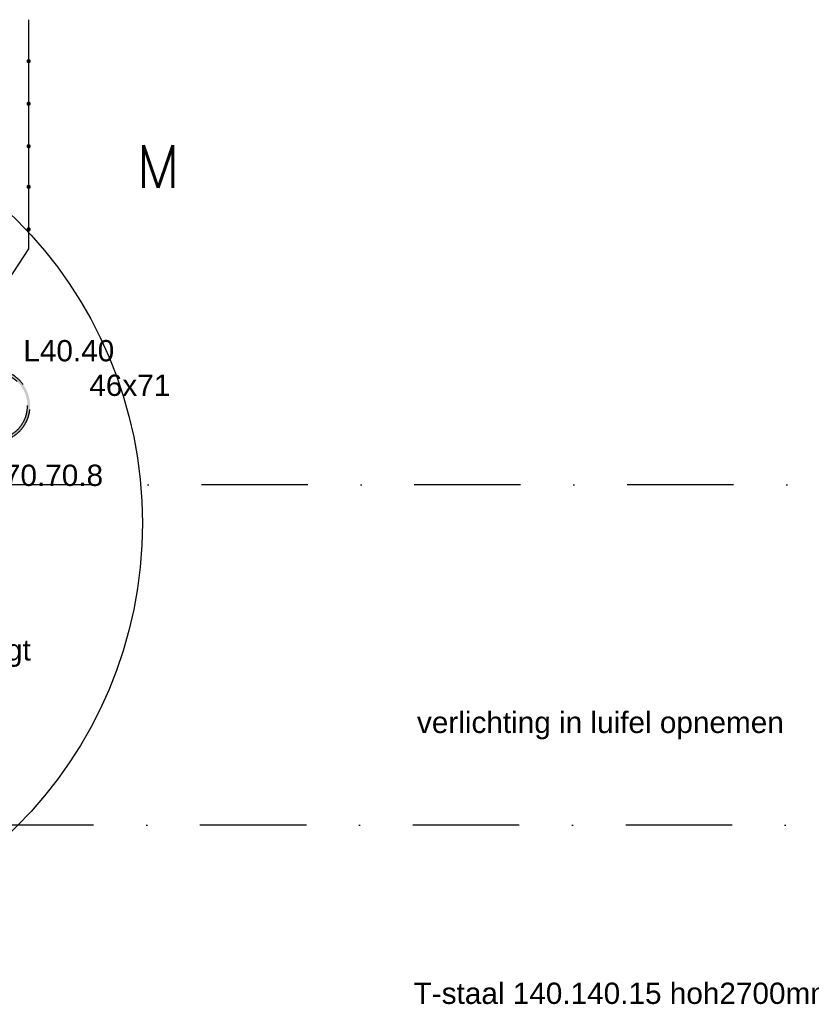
# Model space of a CAD drawing. Extents: x 0 to 316966, y 0 to 192112.
# Tile 46 of 54: x 182408 to 184268, y 98075 to 100388. Entities that reach past the tile are written whole.
import ezdxf

# ---------------------------------------------------------------- set-up
doc = ezdxf.new("R2010")
doc.units = 0
doc.header["$LTSCALE"] = 20
doc.header["$MEASUREMENT"] = 0
for name, pattern in [('DASHDOT', [25, 12.5, -6.25, 0, -6.25]), ('DD1', [2.66667, 1.66667, -0.5, 0, -0.5]), ('HIDDEN', [9.375, 6.25, -3.125])]:
    doc.linetypes.add(name, pattern=pattern)
for name, color, linetype in [('_DETAILNUMMERS', 4, 'CONTINUOUS'), ('_DETAILNUMMERSTEKST', 4, 'CONTINUOUS'), ('A--L13DC4_VLOEREN', 4, 'HIDDEN'), ('A--T$1A-_F123_20', 1, 'CONTINUOUS'), ('STRAMIEN', 8, 'DD1')]:
    doc.layers.add(name, color=color, linetype=linetype)
doc.styles.add('EB1', font='ARIAL.TTF')
doc.styles.add('EB2', font='ARIAL.TTF')
doc.styles.add('HIEMSTRA', font='romans.shx')

msp = doc.modelspace()

# ---------------------------------------------------------------- hatches: boundary and pattern name
at = {"layer": 'A--L13DC4_VLOEREN'}
h = msp.add_hatch(color=256, dxfattribs=at)
edge = h.paths.add_edge_path()
edge.add_line((182293.415, 99566.416), (182347.415, 99566.416))
edge.add_arc((182347.415, 99481.416), 85, -90, 90, ccw=False)
edge.add_line((182347.415, 99396.416), (182282.799, 99396.416))
edge.add_line((182282.799, 99396.416), (182282.799, 99402.416))
edge.add_line((182282.799, 99402.416), (182347.415, 99402.416))
edge.add_arc((182347.415, 99481.416), 79, 270, 450)
edge.add_line((182347.415, 99560.416), (182293.415, 99560.416))
edge.add_line((182293.415, 99560.416), (182293.415, 99566.416))

# ---------------------------------------------------------------- linework, layer by layer
at = {"layer": '_DETAILNUMMERS'}
msp.add_circle((181689.982, 99205.532), 1006.737, dxfattribs=at)
at = {"layer": 'A--L13DC4_VLOEREN'}
msp.add_lwpolyline([(182293.415, 99566.416), (182347.415, 99566.416, -1), (182347.415, 99396.416), (182282.799, 99396.416), (182282.799, 99402.416), (182347.415, 99402.416, 1), (182347.415, 99560.416), (182293.415, 99560.416)], format="xyb", close=True, dxfattribs=at)
at = {"layer": 'A--T$1A-_F123_20'}
msp.add_lwpolyline([(182428.972, 100388.434), (182429.254, 99850.233), (181928.362, 99084.024)], dxfattribs=at)
at = {"layer": 'A--T$1A-_F123_20', "const_width": 4.75}
for points in [[(182426.629, 100291.058, 1), (182431.879, 100291.058, 1)], [(182426.629, 100191.058, 1), (182431.879, 100191.058, 1)], [(182426.629, 100091.058, 1), (182431.879, 100091.058, 1)], [(182426.629, 99995.915, 1), (182431.879, 99995.915, 1)], [(182426.629, 99895.915, 1), (182431.879, 99895.915, 1)]]:
    msp.add_lwpolyline(points, format="xyb", close=True, dxfattribs=at)
at = {"layer": 'STRAMIEN', "linetype": 'DASHDOT'}
for p, q in [((189086.298, 99295.898), (151764.265, 99295.898)), ((189082.969, 98495.898), (152098.725, 98495.898))]:
    msp.add_line(p, q, dxfattribs=at)

# ---------------------------------------------------------------- texts
at = {"layer": '_DETAILNUMMERSTEKST', "style": 'HIEMSTRA'}
msp.add_text('M', height=100, dxfattribs=at).set_placement((182682.171, 99993.431))
at = {"layer": 'A--T$1A-_F123_20'}
for s, style, p in [('L40.40', 'EB1', (182416.741, 99585.872)), ('46x71', 'EB1', (182571.794, 99504.637)), ('L70.70.8', 'EB1', (182332.324, 99293.15)), ('T-staal 140.140.15 hoh 2700mm verjongt', 'EB2', (181157.115, 98883.01, 1)), ('verlichting in luifel opnemen', 'EB2', (183341.641, 98712.785)), ('T-staal 140.140.15 hoh2700mm', 'EB1', (183333.798, 98076.343, 1))]:
    msp.add_text(s, height=50, dxfattribs=dict(at, style=style)).set_placement(p)

doc.saveas('drawing.dxf')
